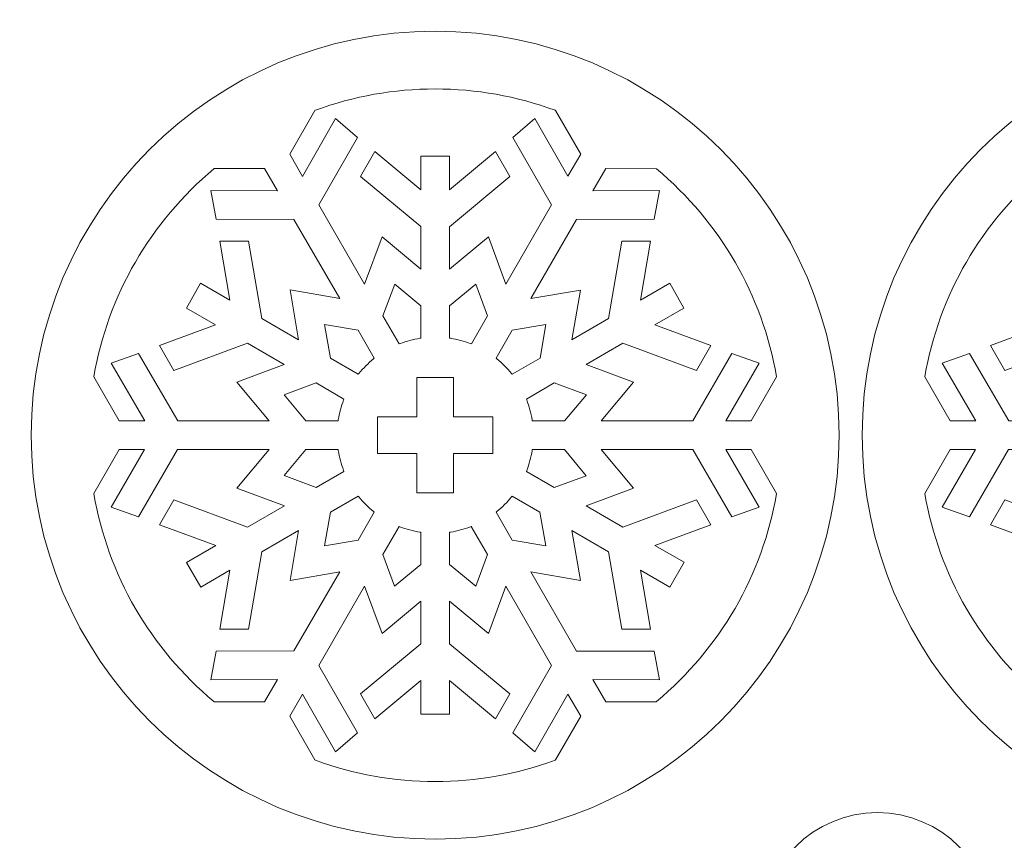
# Model space of a CAD drawing. Header units: millimetres. Extents: x -762 to 758, y -361 to 1446.
# Tile 126 of 150: x 27 to 107, y 999 to 1066. Entities that reach past the tile are written whole.
import ezdxf

# ---------------------------------------------------------------- set-up
doc = ezdxf.new("R2010")
doc.units = ezdxf.units.MM
doc.header["$MEASUREMENT"] = 0
doc.layers.add('Layer 1', color=7, linetype='Continuous')

msp = doc.modelspace()

# ---------------------------------------------------------------- linework, layer by layer
at = {"layer": 'Layer 1', "color": 250, "lineweight": 9}
for points, knots in [([(-761.5629, 1446.3852), (-761.5629, 1446.3852), (758.4371, 1446.3852), (758.4371, 1446.3852), (758.4371, 1446.3852), (758.4371, 1446.3852), (758.4371, 36.3852), (758.4371, 36.3852), (758.4371, 36.3852), (758.4371, 36.3852), (-761.5629, 36.3852), (-761.5629, 36.3852), (-761.5629, 36.3852), (-761.5629, 36.3852), (-761.5629, 1446.3852), (-761.5629, 1446.3852)], [0, 0, 0, 0, 0.2, 0.2, 0.2, 0.2, 0.4, 0.4, 0.4, 0.4, 0.6, 0.6, 0.6, 0.6, 1, 1, 1, 1]), ([(28.4372, 1032.3226), (28.4372, 1014.2038), (43.131, 999.5101), (61.2498, 999.5101), (61.2498, 999.5101), (79.3685, 999.5101), (94.0623, 1014.2038), (94.0623, 1032.3226), (94.0623, 1032.3226), (94.0623, 1050.4414), (79.3685, 1065.1352), (61.2498, 1065.1352), (61.2498, 1065.1352), (43.131, 1065.1352), (28.4372, 1050.4414), (28.4372, 1032.3226)], [0, 0, 0, 0, 0.2, 0.2, 0.2, 0.2, 0.4, 0.4, 0.4, 0.4, 0.6, 0.6, 0.6, 0.6, 1, 1, 1, 1]), ([(95.9373, 1032.3226), (95.9373, 1014.2038), (110.631, 999.5101), (128.7498, 999.5101), (128.7498, 999.5101), (146.8686, 999.5101), (161.5623, 1014.2038), (161.5623, 1032.3226), (161.5623, 1032.3226), (161.5623, 1050.4414), (146.8686, 1065.1352), (128.7498, 1065.1352), (128.7498, 1065.1352), (110.631, 1065.1352), (95.9373, 1050.4414), (95.9373, 1032.3226)], [0, 0, 0, 0, 0.2, 0.2, 0.2, 0.2, 0.4, 0.4, 0.4, 0.4, 0.6, 0.6, 0.6, 0.6, 1, 1, 1, 1]), ([(69.3439, 1058.0383), (69.3439, 1058.0383), (67.5596, 1056.5064), (67.5596, 1056.5064), (67.5596, 1056.5064), (67.5596, 1056.5064), (70.6937, 1051.024), (70.6937, 1051.024), (70.6937, 1051.024), (70.6937, 1051.024), (66.9855, 1044.5921), (66.9855, 1044.5921), (66.9855, 1044.5921), (66.9855, 1044.5921), (65.5694, 1048.4316), (65.5694, 1048.4316), (65.5694, 1048.4316), (65.5694, 1048.4316), (62.4096, 1045.8018), (62.4096, 1045.8018), (62.4096, 1045.8018), (62.4096, 1045.8018), (62.4092, 1049.2597), (62.4092, 1049.2597), (62.4092, 1049.2597), (62.4092, 1049.2597), (67.3115, 1053.3403), (67.3115, 1053.3403), (67.3115, 1053.3403), (67.3115, 1053.3403), (66.1492, 1055.3532), (66.1492, 1055.3532), (66.1492, 1055.3532), (66.1492, 1055.3532), (62.4098, 1052.2427), (62.4098, 1052.2427), (62.4098, 1052.2427), (62.4098, 1052.2427), (62.4081, 1054.9917), (62.4081, 1054.9917), (62.4081, 1054.9917), (62.4081, 1054.9917), (60.0847, 1054.9905), (60.0847, 1054.9905), (60.0847, 1054.9905), (60.0847, 1054.9905), (60.0877, 1052.2476), (60.0877, 1052.2476), (60.0877, 1052.2476), (60.0877, 1052.2476), (56.3508, 1055.3544), (56.3508, 1055.3544), (56.3508, 1055.3544), (56.3508, 1055.3544), (55.1873, 1053.3391), (55.1873, 1053.3391), (55.1873, 1053.3391), (55.1873, 1053.3391), (60.0858, 1049.2659), (60.0858, 1049.2659), (60.0858, 1049.2659), (60.0858, 1049.2659), (60.0861, 1045.8084), (60.0861, 1045.8084), (60.0861, 1045.8084), (60.0861, 1045.8084), (56.9307, 1048.4322), (56.9307, 1048.4322), (56.9307, 1048.4322), (56.9307, 1048.4322), (55.518, 1044.5908), (55.518, 1044.5908), (55.518, 1044.5908), (55.518, 1044.5908), (51.8082, 1051.0231), (51.8082, 1051.0231), (51.8082, 1051.0231), (51.8082, 1051.0231), (54.9422, 1056.5055), (54.9422, 1056.5055), (54.9422, 1056.5055), (54.9422, 1056.5055), (53.1562, 1058.0375), (53.1562, 1058.0375), (53.1562, 1058.0375), (53.1562, 1058.0375), (50.466, 1053.3479), (50.466, 1053.3479), (50.466, 1053.3479), (50.466, 1053.3479), (49.4298, 1055.1462), (49.4298, 1055.1462), (49.4298, 1055.1462), (49.4298, 1055.1462), (51.4837, 1058.7036), (51.4837, 1058.7036), (51.4837, 1058.7036), (51.4837, 1058.7036), (51.5155, 1058.7153), (51.5155, 1058.7153), (51.5155, 1058.7153), (54.6331, 1059.8659), (57.9272, 1060.4477), (61.2498, 1060.4477), (61.2498, 1060.4477), (64.5733, 1060.4477), (67.8685, 1059.8657), (70.9867, 1058.7142), (70.9867, 1058.7142), (70.9867, 1058.7142), (71.0185, 1058.7025), (71.0185, 1058.7025), (71.0185, 1058.7025), (71.0185, 1058.7025), (73.0703, 1055.1489), (73.0703, 1055.1489), (73.0703, 1055.1489), (73.0703, 1055.1489), (72.0343, 1053.3499), (72.0343, 1053.3499), (72.0343, 1053.3499), (72.0343, 1053.3499), (69.3439, 1058.0383), (69.3439, 1058.0383)], [0, 0, 0, 0, 0.03125, 0.03125, 0.03125, 0.03125, 0.0625, 0.0625, 0.0625, 0.0625, 0.09375, 0.09375, 0.09375, 0.09375, 0.125, 0.125, 0.125, 0.125, 0.15625, 0.15625, 0.15625, 0.15625, 0.1875, 0.1875, 0.1875, 0.1875, 0.21875, 0.21875, 0.21875, 0.21875, 0.25, 0.25, 0.25, 0.25, 0.28125, 0.28125, 0.28125, 0.28125, 0.3125, 0.3125, 0.3125, 0.3125, 0.34375, 0.34375, 0.34375, 0.34375, 0.375, 0.375, 0.375, 0.375, 0.40625, 0.40625, 0.40625, 0.40625, 0.4375, 0.4375, 0.4375, 0.4375, 0.46875, 0.46875, 0.46875, 0.46875, 0.5, 0.5, 0.5, 0.5, 0.53125, 0.53125, 0.53125, 0.53125, 0.5625, 0.5625, 0.5625, 0.5625, 0.59375, 0.59375, 0.59375, 0.59375, 0.625, 0.625, 0.625, 0.625, 0.65625, 0.65625, 0.65625, 0.65625, 0.6875, 0.6875, 0.6875, 0.6875, 0.71875, 0.71875, 0.71875, 0.71875, 0.75, 0.75, 0.75, 0.75, 0.78125, 0.78125, 0.78125, 0.78125, 0.8125, 0.8125, 0.8125, 0.8125, 0.84375, 0.84375, 0.84375, 0.84375, 0.875, 0.875, 0.875, 0.875, 0.90625, 0.90625, 0.90625, 0.90625, 0.9375, 0.9375, 0.9375, 0.9375, 1, 1, 1, 1]), ([(43.0286, 1052.1911), (43.0286, 1052.1911), (43.462, 1049.8799), (43.462, 1049.8799), (43.462, 1049.8799), (43.462, 1049.8799), (49.7745, 1049.8533), (49.7745, 1049.8533), (49.7745, 1049.8533), (49.7745, 1049.8533), (53.4918, 1043.4272), (53.4918, 1043.4272), (53.4918, 1043.4272), (53.4918, 1043.4272), (49.4587, 1044.1207), (49.4587, 1044.1207), (49.4587, 1044.1207), (49.4587, 1044.1207), (50.1566, 1040.0677), (50.1566, 1040.0677), (50.1566, 1040.0677), (50.1566, 1040.0677), (47.1629, 1041.7968), (47.1629, 1041.7968), (47.1629, 1041.7968), (47.1629, 1041.7968), (46.0778, 1048.0834), (46.0778, 1048.0834), (46.0778, 1048.0834), (46.0778, 1048.0834), (43.7557, 1048.0822), (43.7557, 1048.0822), (43.7557, 1048.0822), (43.7557, 1048.0822), (44.5795, 1043.2867), (44.5795, 1043.2867), (44.5795, 1043.2867), (44.5795, 1043.2867), (42.1996, 1044.6619), (42.1996, 1044.6619), (42.1996, 1044.6619), (42.1996, 1044.6619), (41.0376, 1042.6486), (41.0376, 1042.6486), (41.0376, 1042.6486), (41.0376, 1042.6486), (43.4126, 1041.2786), (43.4126, 1041.2786), (43.4126, 1041.2786), (43.4126, 1041.2786), (38.8557, 1039.5977), (38.8557, 1039.5977), (38.8557, 1039.5977), (38.8557, 1039.5977), (40.0186, 1037.5834), (40.0186, 1037.5834), (40.0186, 1037.5834), (40.0186, 1037.5834), (45.9955, 1039.7878), (45.9955, 1039.7878), (45.9955, 1039.7878), (45.9955, 1039.7878), (48.9902, 1038.0593), (48.9902, 1038.0593), (48.9902, 1038.0593), (48.9902, 1038.0593), (45.1402, 1036.6384), (45.1402, 1036.6384), (45.1402, 1036.6384), (45.1402, 1036.6384), (47.7585, 1033.4931), (47.7585, 1033.4931), (47.7585, 1033.4931), (47.7585, 1033.4931), (40.3332, 1033.4969), (40.3332, 1033.4969), (40.3332, 1033.4969), (40.3332, 1033.4969), (37.1532, 1038.9489), (37.1532, 1038.9489), (37.1532, 1038.9489), (37.1532, 1038.9489), (34.9339, 1038.173), (34.9339, 1038.173), (34.9339, 1038.173), (34.9339, 1038.173), (37.6516, 1033.4984), (37.6516, 1033.4984), (37.6516, 1033.4984), (37.6516, 1033.4984), (35.5739, 1033.4995), (35.5739, 1033.4995), (35.5739, 1033.4995), (35.5739, 1033.4995), (33.523, 1037.0512), (33.523, 1037.0512), (33.523, 1037.0512), (33.523, 1037.0512), (33.5286, 1037.0846), (33.5286, 1037.0846), (33.5286, 1037.0846), (34.6562, 1043.6915), (38.1246, 1049.6672), (43.2747, 1053.9518), (43.2747, 1053.9518), (43.2747, 1053.9518), (43.3007, 1053.9735), (43.3007, 1053.9735), (43.3007, 1053.9735), (43.3007, 1053.9735), (47.3935, 1053.9734), (47.3935, 1053.9734), (47.3935, 1053.9734), (47.3935, 1053.9734), (48.4334, 1052.1769), (48.4334, 1052.1769), (48.4334, 1052.1769), (48.4334, 1052.1769), (43.0286, 1052.1911), (43.0286, 1052.1911)], [0, 0, 0, 0, 0.0322581, 0.0322581, 0.0322581, 0.0322581, 0.0645161, 0.0645161, 0.0645161, 0.0645161, 0.0967742, 0.0967742, 0.0967742, 0.0967742, 0.1290323, 0.1290323, 0.1290323, 0.1290323, 0.1612903, 0.1612903, 0.1612903, 0.1612903, 0.1935484, 0.1935484, 0.1935484, 0.1935484, 0.2258065, 0.2258065, 0.2258065, 0.2258065, 0.2580645, 0.2580645, 0.2580645, 0.2580645, 0.2903226, 0.2903226, 0.2903226, 0.2903226, 0.3225806, 0.3225806, 0.3225806, 0.3225806, 0.3548387, 0.3548387, 0.3548387, 0.3548387, 0.3870968, 0.3870968, 0.3870968, 0.3870968, 0.4193548, 0.4193548, 0.4193548, 0.4193548, 0.4516129, 0.4516129, 0.4516129, 0.4516129, 0.483871, 0.483871, 0.483871, 0.483871, 0.516129, 0.516129, 0.516129, 0.516129, 0.5483871, 0.5483871, 0.5483871, 0.5483871, 0.5806452, 0.5806452, 0.5806452, 0.5806452, 0.6129032, 0.6129032, 0.6129032, 0.6129032, 0.6451613, 0.6451613, 0.6451613, 0.6451613, 0.6774194, 0.6774194, 0.6774194, 0.6774194, 0.7096774, 0.7096774, 0.7096774, 0.7096774, 0.7419355, 0.7419355, 0.7419355, 0.7419355, 0.7741935, 0.7741935, 0.7741935, 0.7741935, 0.8064516, 0.8064516, 0.8064516, 0.8064516, 0.8387097, 0.8387097, 0.8387097, 0.8387097, 0.8709677, 0.8709677, 0.8709677, 0.8709677, 0.9032258, 0.9032258, 0.9032258, 0.9032258, 0.9354839, 0.9354839, 0.9354839, 0.9354839, 1, 1, 1, 1]), ([(87.5657, 1038.1714), (87.5657, 1038.1714), (85.3476, 1038.9499), (85.3476, 1038.9499), (85.3476, 1038.9499), (85.3476, 1038.9499), (82.1674, 1033.4957), (82.1674, 1033.4957), (82.1674, 1033.4957), (82.1674, 1033.4957), (74.7421, 1033.4898), (74.7421, 1033.4898), (74.7421, 1033.4898), (74.7421, 1033.4898), (77.3615, 1036.6365), (77.3615, 1036.6365), (77.3615, 1036.6365), (77.3615, 1036.6365), (73.504, 1038.0585), (73.504, 1038.0585), (73.504, 1038.0585), (73.504, 1038.0585), (76.4973, 1039.7877), (76.4973, 1039.7877), (76.4973, 1039.7877), (76.4973, 1039.7877), (82.4823, 1037.5835), (82.4823, 1037.5835), (82.4823, 1037.5835), (82.4823, 1037.5835), (83.6444, 1039.5977), (83.6444, 1039.5977), (83.6444, 1039.5977), (83.6444, 1039.5977), (79.079, 1041.2781), (79.079, 1041.2781), (79.079, 1041.2781), (79.079, 1041.2781), (81.458, 1042.6535), (81.458, 1042.6535), (81.458, 1042.6535), (81.458, 1042.6535), (80.2977, 1044.6647), (80.2977, 1044.6647), (80.2977, 1044.6647), (80.2977, 1044.6647), (77.9199, 1043.2927), (77.9199, 1043.2927), (77.9199, 1043.2927), (77.9199, 1043.2927), (78.7445, 1048.0796), (78.7445, 1048.0796), (78.7445, 1048.0796), (78.7445, 1048.0796), (76.4197, 1048.0788), (76.4197, 1048.0788), (76.4197, 1048.0788), (76.4197, 1048.0788), (75.3393, 1041.8034), (75.3393, 1041.8034), (75.3393, 1041.8034), (75.3393, 1041.8034), (72.3456, 1040.073), (72.3456, 1040.073), (72.3456, 1040.073), (72.3456, 1040.073), (73.041, 1044.116), (73.041, 1044.116), (73.041, 1044.116), (73.041, 1044.116), (69.0074, 1043.4216), (69.0074, 1043.4216), (69.0074, 1043.4216), (69.0074, 1043.4216), (72.7242, 1049.8506), (72.7242, 1049.8506), (72.7242, 1049.8506), (72.7242, 1049.8506), (79.0365, 1049.8775), (79.0365, 1049.8775), (79.0365, 1049.8775), (79.0365, 1049.8775), (79.4698, 1052.1893), (79.4698, 1052.1893), (79.4698, 1052.1893), (79.4698, 1052.1893), (74.0664, 1052.1734), (74.0664, 1052.1734), (74.0664, 1052.1734), (74.0664, 1052.1734), (75.1037, 1053.972), (75.1037, 1053.972), (75.1037, 1053.972), (75.1037, 1053.972), (79.2006, 1053.9719), (79.2006, 1053.9719), (79.2006, 1053.9719), (79.2006, 1053.9719), (79.2267, 1053.9502), (79.2267, 1053.9502), (79.2267, 1053.9502), (84.3755, 1049.6649), (87.8439, 1043.6901), (88.9711, 1037.0834), (88.9711, 1037.0834), (88.9711, 1037.0834), (88.9767, 1037.0501), (88.9767, 1037.0501), (88.9767, 1037.0501), (88.9767, 1037.0501), (86.9271, 1033.4978), (86.9271, 1033.4978), (86.9271, 1033.4978), (86.9271, 1033.4978), (84.8501, 1033.4969), (84.8501, 1033.4969), (84.8501, 1033.4969), (84.8501, 1033.4969), (87.5657, 1038.1714), (87.5657, 1038.1714)], [0, 0, 0, 0, 0.0322581, 0.0322581, 0.0322581, 0.0322581, 0.0645161, 0.0645161, 0.0645161, 0.0645161, 0.0967742, 0.0967742, 0.0967742, 0.0967742, 0.1290323, 0.1290323, 0.1290323, 0.1290323, 0.1612903, 0.1612903, 0.1612903, 0.1612903, 0.1935484, 0.1935484, 0.1935484, 0.1935484, 0.2258065, 0.2258065, 0.2258065, 0.2258065, 0.2580645, 0.2580645, 0.2580645, 0.2580645, 0.2903226, 0.2903226, 0.2903226, 0.2903226, 0.3225806, 0.3225806, 0.3225806, 0.3225806, 0.3548387, 0.3548387, 0.3548387, 0.3548387, 0.3870968, 0.3870968, 0.3870968, 0.3870968, 0.4193548, 0.4193548, 0.4193548, 0.4193548, 0.4516129, 0.4516129, 0.4516129, 0.4516129, 0.483871, 0.483871, 0.483871, 0.483871, 0.516129, 0.516129, 0.516129, 0.516129, 0.5483871, 0.5483871, 0.5483871, 0.5483871, 0.5806452, 0.5806452, 0.5806452, 0.5806452, 0.6129032, 0.6129032, 0.6129032, 0.6129032, 0.6451613, 0.6451613, 0.6451613, 0.6451613, 0.6774194, 0.6774194, 0.6774194, 0.6774194, 0.7096774, 0.7096774, 0.7096774, 0.7096774, 0.7419355, 0.7419355, 0.7419355, 0.7419355, 0.7741935, 0.7741935, 0.7741935, 0.7741935, 0.8064516, 0.8064516, 0.8064516, 0.8064516, 0.8387097, 0.8387097, 0.8387097, 0.8387097, 0.8709677, 0.8709677, 0.8709677, 0.8709677, 0.9032258, 0.9032258, 0.9032258, 0.9032258, 0.9354839, 0.9354839, 0.9354839, 0.9354839, 1, 1, 1, 1]), ([(110.5286, 1052.1911), (110.5286, 1052.1911), (110.962, 1049.8799), (110.962, 1049.8799), (110.962, 1049.8799), (110.962, 1049.8799), (117.2745, 1049.8533), (117.2745, 1049.8533), (117.2745, 1049.8533), (117.2745, 1049.8533), (120.9918, 1043.4272), (120.9918, 1043.4272), (120.9918, 1043.4272), (120.9918, 1043.4272), (116.9588, 1044.1207), (116.9588, 1044.1207), (116.9588, 1044.1207), (116.9588, 1044.1207), (117.6566, 1040.0677), (117.6566, 1040.0677), (117.6566, 1040.0677), (117.6566, 1040.0677), (114.6629, 1041.7968), (114.6629, 1041.7968), (114.6629, 1041.7968), (114.6629, 1041.7968), (113.5779, 1048.0834), (113.5779, 1048.0834), (113.5779, 1048.0834), (113.5779, 1048.0834), (111.2558, 1048.0822), (111.2558, 1048.0822), (111.2558, 1048.0822), (111.2558, 1048.0822), (112.0795, 1043.2867), (112.0795, 1043.2867), (112.0795, 1043.2867), (112.0795, 1043.2867), (109.6996, 1044.6619), (109.6996, 1044.6619), (109.6996, 1044.6619), (109.6996, 1044.6619), (108.5377, 1042.6486), (108.5377, 1042.6486), (108.5377, 1042.6486), (108.5377, 1042.6486), (110.9126, 1041.2786), (110.9126, 1041.2786), (110.9126, 1041.2786), (110.9126, 1041.2786), (106.3557, 1039.5977), (106.3557, 1039.5977), (106.3557, 1039.5977), (106.3557, 1039.5977), (107.5187, 1037.5834), (107.5187, 1037.5834), (107.5187, 1037.5834), (107.5187, 1037.5834), (113.4955, 1039.7878), (113.4955, 1039.7878), (113.4955, 1039.7878), (113.4955, 1039.7878), (116.4902, 1038.0593), (116.4902, 1038.0593), (116.4902, 1038.0593), (116.4902, 1038.0593), (112.6403, 1036.6384), (112.6403, 1036.6384), (112.6403, 1036.6384), (112.6403, 1036.6384), (115.2585, 1033.4931), (115.2585, 1033.4931), (115.2585, 1033.4931), (115.2585, 1033.4931), (107.8332, 1033.4969), (107.8332, 1033.4969), (107.8332, 1033.4969), (107.8332, 1033.4969), (104.6532, 1038.9489), (104.6532, 1038.9489), (104.6532, 1038.9489), (104.6532, 1038.9489), (102.434, 1038.173), (102.434, 1038.173), (102.434, 1038.173), (102.434, 1038.173), (105.1517, 1033.4984), (105.1517, 1033.4984), (105.1517, 1033.4984), (105.1517, 1033.4984), (103.0739, 1033.4995), (103.0739, 1033.4995), (103.0739, 1033.4995), (103.0739, 1033.4995), (101.023, 1037.0512), (101.023, 1037.0512), (101.023, 1037.0512), (101.023, 1037.0512), (101.0287, 1037.0846), (101.0287, 1037.0846), (101.0287, 1037.0846), (102.1563, 1043.6915), (105.6247, 1049.6672), (110.7747, 1053.9518), (110.7747, 1053.9518), (110.7747, 1053.9518), (110.8008, 1053.9735), (110.8008, 1053.9735), (110.8008, 1053.9735), (110.8008, 1053.9735), (114.8935, 1053.9734), (114.8935, 1053.9734), (114.8935, 1053.9734), (114.8935, 1053.9734), (115.9334, 1052.1769), (115.9334, 1052.1769), (115.9334, 1052.1769), (115.9334, 1052.1769), (110.5286, 1052.1911), (110.5286, 1052.1911)], [0, 0, 0, 0, 0.0322581, 0.0322581, 0.0322581, 0.0322581, 0.0645161, 0.0645161, 0.0645161, 0.0645161, 0.0967742, 0.0967742, 0.0967742, 0.0967742, 0.1290323, 0.1290323, 0.1290323, 0.1290323, 0.1612903, 0.1612903, 0.1612903, 0.1612903, 0.1935484, 0.1935484, 0.1935484, 0.1935484, 0.2258065, 0.2258065, 0.2258065, 0.2258065, 0.2580645, 0.2580645, 0.2580645, 0.2580645, 0.2903226, 0.2903226, 0.2903226, 0.2903226, 0.3225806, 0.3225806, 0.3225806, 0.3225806, 0.3548387, 0.3548387, 0.3548387, 0.3548387, 0.3870968, 0.3870968, 0.3870968, 0.3870968, 0.4193548, 0.4193548, 0.4193548, 0.4193548, 0.4516129, 0.4516129, 0.4516129, 0.4516129, 0.483871, 0.483871, 0.483871, 0.483871, 0.516129, 0.516129, 0.516129, 0.516129, 0.5483871, 0.5483871, 0.5483871, 0.5483871, 0.5806452, 0.5806452, 0.5806452, 0.5806452, 0.6129032, 0.6129032, 0.6129032, 0.6129032, 0.6451613, 0.6451613, 0.6451613, 0.6451613, 0.6774194, 0.6774194, 0.6774194, 0.6774194, 0.7096774, 0.7096774, 0.7096774, 0.7096774, 0.7419355, 0.7419355, 0.7419355, 0.7419355, 0.7741935, 0.7741935, 0.7741935, 0.7741935, 0.8064516, 0.8064516, 0.8064516, 0.8064516, 0.8387097, 0.8387097, 0.8387097, 0.8387097, 0.8709677, 0.8709677, 0.8709677, 0.8709677, 0.9032258, 0.9032258, 0.9032258, 0.9032258, 0.9354839, 0.9354839, 0.9354839, 0.9354839, 1, 1, 1, 1]), ([(58.3169, 1039.7343), (58.3169, 1039.7343), (57.006, 1042.0065), (57.006, 1042.0065), (57.006, 1042.0065), (57.006, 1042.0065), (57.9609, 1044.5975), (57.9609, 1044.5975), (57.9609, 1044.5975), (57.9609, 1044.5975), (60.0867, 1042.8271), (60.0867, 1042.8271), (60.0867, 1042.8271), (60.0867, 1042.8271), (60.0871, 1040.2069), (60.0871, 1040.2069), (60.0871, 1040.2069), (60.0871, 1040.2069), (60.0078, 1040.1945), (60.0078, 1040.1945), (60.0078, 1040.1945), (59.4558, 1040.1081), (58.9133, 1039.9635), (58.3917, 1039.7631), (58.3917, 1039.7631), (58.3917, 1039.7631), (58.3169, 1039.7343), (58.3169, 1039.7343)], [0, 0, 0, 0, 0.125, 0.125, 0.125, 0.125, 0.25, 0.25, 0.25, 0.25, 0.375, 0.375, 0.375, 0.375, 0.5, 0.5, 0.5, 0.5, 0.625, 0.625, 0.625, 0.625, 0.75, 0.75, 0.75, 0.75, 1, 1, 1, 1]), ([(62.4106, 1040.2071), (62.4106, 1040.2071), (62.4099, 1042.8202), (62.4099, 1042.8202), (62.4099, 1042.8202), (62.4099, 1042.8202), (64.5427, 1044.5979), (64.5427, 1044.5979), (64.5427, 1044.5979), (64.5427, 1044.5979), (65.4981, 1042.0073), (65.4981, 1042.0073), (65.4981, 1042.0073), (65.4981, 1042.0073), (64.1865, 1039.7325), (64.1865, 1039.7325), (64.1865, 1039.7325), (64.1865, 1039.7325), (64.1117, 1039.7614), (64.1117, 1039.7614), (64.1117, 1039.7614), (63.5883, 1039.963), (63.0439, 1040.108), (62.4898, 1040.1947), (62.4898, 1040.1947), (62.4898, 1040.1947), (62.4106, 1040.2071), (62.4106, 1040.2071)], [0, 0, 0, 0, 0.125, 0.125, 0.125, 0.125, 0.25, 0.25, 0.25, 0.25, 0.375, 0.375, 0.375, 0.375, 0.5, 0.5, 0.5, 0.5, 0.625, 0.625, 0.625, 0.625, 0.75, 0.75, 0.75, 0.75, 1, 1, 1, 1]), ([(55.004, 1037.2709), (55.004, 1037.2709), (52.7385, 1038.5782), (52.7385, 1038.5782), (52.7385, 1038.5782), (52.7385, 1038.5782), (52.2673, 1041.312), (52.2673, 1041.312), (52.2673, 1041.312), (52.2673, 1041.312), (54.986, 1040.8441), (54.986, 1040.8441), (54.986, 1040.8441), (54.986, 1040.8441), (56.302, 1038.5688), (56.302, 1038.5688), (56.302, 1038.5688), (56.302, 1038.5688), (56.2397, 1038.5184), (56.2397, 1038.5184), (56.2397, 1038.5184), (55.8046, 1038.1661), (55.4067, 1037.7682), (55.0544, 1037.3331), (55.0544, 1037.3331), (55.0544, 1037.3331), (55.004, 1037.2709), (55.004, 1037.2709)], [0, 0, 0, 0, 0.125, 0.125, 0.125, 0.125, 0.25, 0.25, 0.25, 0.25, 0.375, 0.375, 0.375, 0.375, 0.5, 0.5, 0.5, 0.5, 0.625, 0.625, 0.625, 0.625, 0.75, 0.75, 0.75, 0.75, 1, 1, 1, 1]), ([(66.1997, 1038.567), (66.1997, 1038.567), (67.514, 1040.8403), (67.514, 1040.8403), (67.514, 1040.8403), (67.514, 1040.8403), (70.2341, 1041.3071), (70.2341, 1041.3071), (70.2341, 1041.3071), (70.2341, 1041.3071), (69.7648, 1038.5823), (69.7648, 1038.5823), (69.7648, 1038.5823), (69.7648, 1038.5823), (67.4945, 1037.272), (67.4945, 1037.272), (67.4945, 1037.272), (67.4945, 1037.272), (67.4442, 1037.3342), (67.4442, 1037.3342), (67.4442, 1037.3342), (67.0926, 1037.7682), (66.6958, 1038.165), (66.2618, 1038.5166), (66.2618, 1038.5166), (66.2618, 1038.5166), (66.1997, 1038.567), (66.1997, 1038.567)], [0, 0, 0, 0, 0.125, 0.125, 0.125, 0.125, 0.25, 0.25, 0.25, 0.25, 0.375, 0.375, 0.375, 0.375, 0.5, 0.5, 0.5, 0.5, 0.625, 0.625, 0.625, 0.625, 0.75, 0.75, 0.75, 0.75, 1, 1, 1, 1]), ([(53.3661, 1033.4895), (53.3661, 1033.4895), (50.7429, 1033.4904), (50.7429, 1033.4904), (50.7429, 1033.4904), (50.7429, 1033.4904), (48.9748, 1035.6116), (48.9748, 1035.6116), (48.9748, 1035.6116), (48.9748, 1035.6116), (51.5731, 1036.5688), (51.5731, 1036.5688), (51.5731, 1036.5688), (51.5731, 1036.5688), (53.8398, 1035.2594), (53.8398, 1035.2594), (53.8398, 1035.2594), (53.8398, 1035.2594), (53.8111, 1035.1847), (53.8111, 1035.1847), (53.8111, 1035.1847), (53.6103, 1034.6632), (53.4653, 1034.1209), (53.3786, 1033.5688), (53.3786, 1033.5688), (53.3786, 1033.5688), (53.3661, 1033.4895), (53.3661, 1033.4895)], [0, 0, 0, 0, 0.125, 0.125, 0.125, 0.125, 0.25, 0.25, 0.25, 0.25, 0.375, 0.375, 0.375, 0.375, 0.5, 0.5, 0.5, 0.5, 0.625, 0.625, 0.625, 0.625, 0.75, 0.75, 0.75, 0.75, 1, 1, 1, 1]), ([(59.7498, 1033.8227), (59.7498, 1033.8227), (59.7498, 1037.0102), (59.7498, 1037.0102), (59.7498, 1037.0102), (59.7498, 1037.0102), (62.7498, 1037.0102), (62.7498, 1037.0102), (62.7498, 1037.0102), (62.7498, 1037.0102), (62.7498, 1033.8227), (62.7498, 1033.8227), (62.7498, 1033.8227), (62.7498, 1033.8227), (65.9373, 1033.8227), (65.9373, 1033.8227), (65.9373, 1033.8227), (65.9373, 1033.8227), (65.9373, 1030.8227), (65.9373, 1030.8227), (65.9373, 1030.8227), (65.9373, 1030.8227), (62.7498, 1030.8227), (62.7498, 1030.8227), (62.7498, 1030.8227), (62.7498, 1030.8227), (62.7498, 1027.6352), (62.7498, 1027.6352), (62.7498, 1027.6352), (62.7498, 1027.6352), (59.7498, 1027.6352), (59.7498, 1027.6352), (59.7498, 1027.6352), (59.7498, 1027.6352), (59.7498, 1030.8227), (59.7498, 1030.8227), (59.7498, 1030.8227), (59.7498, 1030.8227), (56.5623, 1030.8227), (56.5623, 1030.8227), (56.5623, 1030.8227), (56.5623, 1030.8227), (56.5623, 1033.8227), (56.5623, 1033.8227), (56.5623, 1033.8227), (56.5623, 1033.8227), (59.7498, 1033.8227), (59.7498, 1033.8227)], [0, 0, 0, 0, 0.0769231, 0.0769231, 0.0769231, 0.0769231, 0.1538462, 0.1538462, 0.1538462, 0.1538462, 0.2307692, 0.2307692, 0.2307692, 0.2307692, 0.3076923, 0.3076923, 0.3076923, 0.3076923, 0.3846154, 0.3846154, 0.3846154, 0.3846154, 0.4615385, 0.4615385, 0.4615385, 0.4615385, 0.5384615, 0.5384615, 0.5384615, 0.5384615, 0.6153846, 0.6153846, 0.6153846, 0.6153846, 0.6923077, 0.6923077, 0.6923077, 0.6923077, 0.7692308, 0.7692308, 0.7692308, 0.7692308, 0.8461538, 0.8461538, 0.8461538, 0.8461538, 1, 1, 1, 1]), ([(68.6585, 1035.2619), (68.6585, 1035.2619), (70.9223, 1036.569), (70.9223, 1036.569), (70.9223, 1036.569), (70.9223, 1036.569), (73.5266, 1035.6077), (73.5266, 1035.6077), (73.5266, 1035.6077), (73.5266, 1035.6077), (71.7621, 1033.4871), (71.7621, 1033.4871), (71.7621, 1033.4871), (71.7621, 1033.4871), (69.1339, 1033.4861), (69.1339, 1033.4861), (69.1339, 1033.4861), (69.1339, 1033.4861), (69.1215, 1033.5653), (69.1215, 1033.5653), (69.1215, 1033.5653), (69.0346, 1034.1194), (68.8892, 1034.6638), (68.6874, 1035.1871), (68.6874, 1035.1871), (68.6874, 1035.1871), (68.6585, 1035.2619), (68.6585, 1035.2619)], [0, 0, 0, 0, 0.125, 0.125, 0.125, 0.125, 0.25, 0.25, 0.25, 0.25, 0.375, 0.375, 0.375, 0.375, 0.5, 0.5, 0.5, 0.5, 0.625, 0.625, 0.625, 0.625, 0.75, 0.75, 0.75, 0.75, 1, 1, 1, 1]), ([(34.9323, 1026.4773), (34.9323, 1026.4773), (37.1509, 1025.6973), (37.1509, 1025.6973), (37.1509, 1025.6973), (37.1509, 1025.6973), (40.3304, 1031.1526), (40.3304, 1031.1526), (40.3304, 1031.1526), (40.3304, 1031.1526), (47.7573, 1031.1589), (47.7573, 1031.1589), (47.7573, 1031.1589), (47.7573, 1031.1589), (45.1377, 1028.0126), (45.1377, 1028.0126), (45.1377, 1028.0126), (45.1377, 1028.0126), (48.9971, 1026.5887), (48.9971, 1026.5887), (48.9971, 1026.5887), (48.9971, 1026.5887), (46.0019, 1024.8592), (46.0019, 1024.8592), (46.0019, 1024.8592), (46.0019, 1024.8592), (40.0162, 1027.0656), (40.0162, 1027.0656), (40.0162, 1027.0656), (40.0162, 1027.0656), (38.8549, 1025.0507), (38.8549, 1025.0507), (38.8549, 1025.0507), (38.8549, 1025.0507), (43.4191, 1023.3695), (43.4191, 1023.3695), (43.4191, 1023.3695), (43.4191, 1023.3695), (41.0395, 1021.9941), (41.0395, 1021.9941), (41.0395, 1021.9941), (41.0395, 1021.9941), (42.2011, 1019.9819), (42.2011, 1019.9819), (42.2011, 1019.9819), (42.2011, 1019.9819), (44.5788, 1021.3541), (44.5788, 1021.3541), (44.5788, 1021.3541), (44.5788, 1021.3541), (43.7539, 1016.5675), (43.7539, 1016.5675), (43.7539, 1016.5675), (43.7539, 1016.5675), (46.0794, 1016.567), (46.0794, 1016.567), (46.0794, 1016.567), (46.0794, 1016.567), (47.1581, 1022.8454), (47.1581, 1022.8454), (47.1581, 1022.8454), (47.1581, 1022.8454), (50.153, 1024.5733), (50.153, 1024.5733), (50.153, 1024.5733), (50.153, 1024.5733), (49.459, 1020.5315), (49.459, 1020.5315), (49.459, 1020.5315), (49.459, 1020.5315), (53.4908, 1021.2261), (53.4908, 1021.2261), (53.4908, 1021.2261), (53.4908, 1021.2261), (49.7765, 1014.7964), (49.7765, 1014.7964), (49.7765, 1014.7964), (49.7765, 1014.7964), (43.4624, 1014.769), (43.4624, 1014.769), (43.4624, 1014.769), (43.4624, 1014.769), (43.0267, 1012.4589), (43.0267, 1012.4589), (43.0267, 1012.4589), (43.0267, 1012.4589), (48.4327, 1012.4745), (48.4327, 1012.4745), (48.4327, 1012.4745), (48.4327, 1012.4745), (47.3921, 1010.6768), (47.3921, 1010.6768), (47.3921, 1010.6768), (47.3921, 1010.6768), (43.2949, 1010.6768), (43.2949, 1010.6768), (43.2949, 1010.6768), (43.2949, 1010.6768), (43.2689, 1010.6984), (43.2689, 1010.6984), (43.2689, 1010.6984), (38.1211, 1014.984), (34.654, 1020.9593), (33.5278, 1027.5655), (33.5278, 1027.5655), (33.5278, 1027.5655), (33.5221, 1027.5989), (33.5221, 1027.5989), (33.5221, 1027.5989), (33.5221, 1027.5989), (35.5715, 1031.1478), (35.5715, 1031.1478), (35.5715, 1031.1478), (35.5715, 1031.1478), (37.6485, 1031.1509), (37.6485, 1031.1509), (37.6485, 1031.1509), (37.6485, 1031.1509), (34.9323, 1026.4773), (34.9323, 1026.4773)], [0, 0, 0, 0, 0.0322581, 0.0322581, 0.0322581, 0.0322581, 0.0645161, 0.0645161, 0.0645161, 0.0645161, 0.0967742, 0.0967742, 0.0967742, 0.0967742, 0.1290323, 0.1290323, 0.1290323, 0.1290323, 0.1612903, 0.1612903, 0.1612903, 0.1612903, 0.1935484, 0.1935484, 0.1935484, 0.1935484, 0.2258065, 0.2258065, 0.2258065, 0.2258065, 0.2580645, 0.2580645, 0.2580645, 0.2580645, 0.2903226, 0.2903226, 0.2903226, 0.2903226, 0.3225806, 0.3225806, 0.3225806, 0.3225806, 0.3548387, 0.3548387, 0.3548387, 0.3548387, 0.3870968, 0.3870968, 0.3870968, 0.3870968, 0.4193548, 0.4193548, 0.4193548, 0.4193548, 0.4516129, 0.4516129, 0.4516129, 0.4516129, 0.483871, 0.483871, 0.483871, 0.483871, 0.516129, 0.516129, 0.516129, 0.516129, 0.5483871, 0.5483871, 0.5483871, 0.5483871, 0.5806452, 0.5806452, 0.5806452, 0.5806452, 0.6129032, 0.6129032, 0.6129032, 0.6129032, 0.6451613, 0.6451613, 0.6451613, 0.6451613, 0.6774194, 0.6774194, 0.6774194, 0.6774194, 0.7096774, 0.7096774, 0.7096774, 0.7096774, 0.7419355, 0.7419355, 0.7419355, 0.7419355, 0.7741935, 0.7741935, 0.7741935, 0.7741935, 0.8064516, 0.8064516, 0.8064516, 0.8064516, 0.8387097, 0.8387097, 0.8387097, 0.8387097, 0.8709677, 0.8709677, 0.8709677, 0.8709677, 0.9032258, 0.9032258, 0.9032258, 0.9032258, 0.9354839, 0.9354839, 0.9354839, 0.9354839, 1, 1, 1, 1]), ([(53.8393, 1029.3869), (53.8393, 1029.3869), (51.578, 1028.0796), (51.578, 1028.0796), (51.578, 1028.0796), (51.578, 1028.0796), (48.9722, 1029.0388), (48.9722, 1029.0388), (48.9722, 1029.0388), (48.9722, 1029.0388), (50.7381, 1031.159), (50.7381, 1031.159), (50.7381, 1031.159), (50.7381, 1031.159), (53.3651, 1031.1617), (53.3651, 1031.1617), (53.3651, 1031.1617), (53.3651, 1031.1617), (53.3776, 1031.0824), (53.3776, 1031.0824), (53.3776, 1031.0824), (53.4643, 1030.5287), (53.6092, 1029.9847), (53.8105, 1029.4616), (53.8105, 1029.4616), (53.8105, 1029.4616), (53.8393, 1029.3869), (53.8393, 1029.3869)], [0, 0, 0, 0, 0.125, 0.125, 0.125, 0.125, 0.25, 0.25, 0.25, 0.25, 0.375, 0.375, 0.375, 0.375, 0.5, 0.5, 0.5, 0.5, 0.625, 0.625, 0.625, 0.625, 0.75, 0.75, 0.75, 0.75, 1, 1, 1, 1]), ([(69.1336, 1031.157), (69.1336, 1031.157), (71.7559, 1031.1554), (71.7559, 1031.1554), (71.7559, 1031.1554), (71.7559, 1031.1554), (73.5219, 1029.0349), (73.5219, 1029.0349), (73.5219, 1029.0349), (73.5219, 1029.0349), (70.9268, 1028.0775), (70.9268, 1028.0775), (70.9268, 1028.0775), (70.9268, 1028.0775), (68.6601, 1029.3867), (68.6601, 1029.3867), (68.6601, 1029.3867), (68.6601, 1029.3867), (68.6889, 1029.4614), (68.6889, 1029.4614), (68.6889, 1029.4614), (68.8898, 1029.983), (69.0344, 1030.5255), (69.1211, 1031.0777), (69.1211, 1031.0777), (69.1211, 1031.0777), (69.1336, 1031.157), (69.1336, 1031.157)], [0, 0, 0, 0, 0.125, 0.125, 0.125, 0.125, 0.25, 0.25, 0.25, 0.25, 0.375, 0.375, 0.375, 0.375, 0.5, 0.5, 0.5, 0.5, 0.625, 0.625, 0.625, 0.625, 0.75, 0.75, 0.75, 0.75, 1, 1, 1, 1]), ([(79.4714, 1012.4578), (79.4714, 1012.4578), (79.0369, 1014.7665), (79.0369, 1014.7665), (79.0369, 1014.7665), (79.0369, 1014.7665), (72.723, 1014.7933), (72.723, 1014.7933), (72.723, 1014.7933), (72.723, 1014.7933), (69.0066, 1021.2219), (69.0066, 1021.2219), (69.0066, 1021.2219), (69.0066, 1021.2219), (73.0417, 1020.5281), (73.0417, 1020.5281), (73.0417, 1020.5281), (73.0417, 1020.5281), (72.3438, 1024.5792), (72.3438, 1024.5792), (72.3438, 1024.5792), (72.3438, 1024.5792), (75.3377, 1022.851), (75.3377, 1022.851), (75.3377, 1022.851), (75.3377, 1022.851), (76.4213, 1016.5651), (76.4213, 1016.5651), (76.4213, 1016.5651), (76.4213, 1016.5651), (78.7451, 1016.563), (78.7451, 1016.563), (78.7451, 1016.563), (78.7451, 1016.563), (77.9193, 1021.3588), (77.9193, 1021.3588), (77.9193, 1021.3588), (77.9193, 1021.3588), (80.3008, 1019.9868), (80.3008, 1019.9868), (80.3008, 1019.9868), (80.3008, 1019.9868), (81.4612, 1021.9988), (81.4612, 1021.9988), (81.4612, 1021.9988), (81.4612, 1021.9988), (79.0856, 1023.3683), (79.0856, 1023.3683), (79.0856, 1023.3683), (79.0856, 1023.3683), (83.6423, 1025.0519), (83.6423, 1025.0519), (83.6423, 1025.0519), (83.6423, 1025.0519), (82.4808, 1027.0642), (82.4808, 1027.0642), (82.4808, 1027.0642), (82.4808, 1027.0642), (76.5044, 1024.8591), (76.5044, 1024.8591), (76.5044, 1024.8591), (76.5044, 1024.8591), (73.5064, 1026.5882), (73.5064, 1026.5882), (73.5064, 1026.5882), (73.5064, 1026.5882), (77.3579, 1028.0082), (77.3579, 1028.0082), (77.3579, 1028.0082), (77.3579, 1028.0082), (74.7399, 1031.1541), (74.7399, 1031.1541), (74.7399, 1031.1541), (74.7399, 1031.1541), (82.1649, 1031.1502), (82.1649, 1031.1502), (82.1649, 1031.1502), (82.1649, 1031.1502), (85.3457, 1025.6963), (85.3457, 1025.6963), (85.3457, 1025.6963), (85.3457, 1025.6963), (87.5631, 1026.4754), (87.5631, 1026.4754), (87.5631, 1026.4754), (87.5631, 1026.4754), (84.8482, 1031.1489), (84.8482, 1031.1489), (84.8482, 1031.1489), (84.8482, 1031.1489), (86.925, 1031.1478), (86.925, 1031.1478), (86.925, 1031.1478), (86.925, 1031.1478), (88.9768, 1027.5955), (88.9768, 1027.5955), (88.9768, 1027.5955), (88.9768, 1027.5955), (88.9712, 1027.5621), (88.9712, 1027.5621), (88.9712, 1027.5621), (87.8441, 1020.9561), (84.3771, 1014.9816), (79.2287, 1010.6967), (79.2287, 1010.6967), (79.2287, 1010.6967), (79.2026, 1010.6751), (79.2026, 1010.6751), (79.2026, 1010.6751), (79.2026, 1010.6751), (75.1062, 1010.6742), (75.1062, 1010.6742), (75.1062, 1010.6742), (75.1062, 1010.6742), (74.0675, 1012.4703), (74.0675, 1012.4703), (74.0675, 1012.4703), (74.0675, 1012.4703), (79.4714, 1012.4578), (79.4714, 1012.4578)], [0, 0, 0, 0, 0.0322581, 0.0322581, 0.0322581, 0.0322581, 0.0645161, 0.0645161, 0.0645161, 0.0645161, 0.0967742, 0.0967742, 0.0967742, 0.0967742, 0.1290323, 0.1290323, 0.1290323, 0.1290323, 0.1612903, 0.1612903, 0.1612903, 0.1612903, 0.1935484, 0.1935484, 0.1935484, 0.1935484, 0.2258065, 0.2258065, 0.2258065, 0.2258065, 0.2580645, 0.2580645, 0.2580645, 0.2580645, 0.2903226, 0.2903226, 0.2903226, 0.2903226, 0.3225806, 0.3225806, 0.3225806, 0.3225806, 0.3548387, 0.3548387, 0.3548387, 0.3548387, 0.3870968, 0.3870968, 0.3870968, 0.3870968, 0.4193548, 0.4193548, 0.4193548, 0.4193548, 0.4516129, 0.4516129, 0.4516129, 0.4516129, 0.483871, 0.483871, 0.483871, 0.483871, 0.516129, 0.516129, 0.516129, 0.516129, 0.5483871, 0.5483871, 0.5483871, 0.5483871, 0.5806452, 0.5806452, 0.5806452, 0.5806452, 0.6129032, 0.6129032, 0.6129032, 0.6129032, 0.6451613, 0.6451613, 0.6451613, 0.6451613, 0.6774194, 0.6774194, 0.6774194, 0.6774194, 0.7096774, 0.7096774, 0.7096774, 0.7096774, 0.7419355, 0.7419355, 0.7419355, 0.7419355, 0.7741935, 0.7741935, 0.7741935, 0.7741935, 0.8064516, 0.8064516, 0.8064516, 0.8064516, 0.8387097, 0.8387097, 0.8387097, 0.8387097, 0.8709677, 0.8709677, 0.8709677, 0.8709677, 0.9032258, 0.9032258, 0.9032258, 0.9032258, 0.9354839, 0.9354839, 0.9354839, 0.9354839, 1, 1, 1, 1]), ([(102.4324, 1026.4773), (102.4324, 1026.4773), (104.651, 1025.6973), (104.651, 1025.6973), (104.651, 1025.6973), (104.651, 1025.6973), (107.8304, 1031.1526), (107.8304, 1031.1526), (107.8304, 1031.1526), (107.8304, 1031.1526), (115.2574, 1031.1589), (115.2574, 1031.1589), (115.2574, 1031.1589), (115.2574, 1031.1589), (112.6377, 1028.0126), (112.6377, 1028.0126), (112.6377, 1028.0126), (112.6377, 1028.0126), (116.4971, 1026.5887), (116.4971, 1026.5887), (116.4971, 1026.5887), (116.4971, 1026.5887), (113.5019, 1024.8592), (113.5019, 1024.8592), (113.5019, 1024.8592), (113.5019, 1024.8592), (107.5163, 1027.0656), (107.5163, 1027.0656), (107.5163, 1027.0656), (107.5163, 1027.0656), (106.355, 1025.0507), (106.355, 1025.0507), (106.355, 1025.0507), (106.355, 1025.0507), (110.9191, 1023.3695), (110.9191, 1023.3695), (110.9191, 1023.3695), (110.9191, 1023.3695), (108.5395, 1021.9941), (108.5395, 1021.9941), (108.5395, 1021.9941), (108.5395, 1021.9941), (109.7011, 1019.9819), (109.7011, 1019.9819), (109.7011, 1019.9819), (109.7011, 1019.9819), (112.0789, 1021.3541), (112.0789, 1021.3541), (112.0789, 1021.3541), (112.0789, 1021.3541), (111.254, 1016.5675), (111.254, 1016.5675), (111.254, 1016.5675), (111.254, 1016.5675), (113.5794, 1016.567), (113.5794, 1016.567), (113.5794, 1016.567), (113.5794, 1016.567), (114.6581, 1022.8454), (114.6581, 1022.8454), (114.6581, 1022.8454), (114.6581, 1022.8454), (117.6531, 1024.5733), (117.6531, 1024.5733), (117.6531, 1024.5733), (117.6531, 1024.5733), (116.959, 1020.5315), (116.959, 1020.5315), (116.959, 1020.5315), (116.959, 1020.5315), (120.9909, 1021.2261), (120.9909, 1021.2261), (120.9909, 1021.2261), (120.9909, 1021.2261), (117.2766, 1014.7964), (117.2766, 1014.7964), (117.2766, 1014.7964), (117.2766, 1014.7964), (110.9624, 1014.769), (110.9624, 1014.769), (110.9624, 1014.769), (110.9624, 1014.769), (110.5268, 1012.4589), (110.5268, 1012.4589), (110.5268, 1012.4589), (110.5268, 1012.4589), (115.9328, 1012.4745), (115.9328, 1012.4745), (115.9328, 1012.4745), (115.9328, 1012.4745), (114.8921, 1010.6768), (114.8921, 1010.6768), (114.8921, 1010.6768), (114.8921, 1010.6768), (110.795, 1010.6768), (110.795, 1010.6768), (110.795, 1010.6768), (110.795, 1010.6768), (110.7689, 1010.6984), (110.7689, 1010.6984), (110.7689, 1010.6984), (105.6212, 1014.984), (102.154, 1020.9593), (101.0278, 1027.5655), (101.0278, 1027.5655), (101.0278, 1027.5655), (101.0222, 1027.5989), (101.0222, 1027.5989), (101.0222, 1027.5989), (101.0222, 1027.5989), (103.0716, 1031.1478), (103.0716, 1031.1478), (103.0716, 1031.1478), (103.0716, 1031.1478), (105.1485, 1031.1509), (105.1485, 1031.1509), (105.1485, 1031.1509), (105.1485, 1031.1509), (102.4324, 1026.4773), (102.4324, 1026.4773)], [0, 0, 0, 0, 0.0322581, 0.0322581, 0.0322581, 0.0322581, 0.0645161, 0.0645161, 0.0645161, 0.0645161, 0.0967742, 0.0967742, 0.0967742, 0.0967742, 0.1290323, 0.1290323, 0.1290323, 0.1290323, 0.1612903, 0.1612903, 0.1612903, 0.1612903, 0.1935484, 0.1935484, 0.1935484, 0.1935484, 0.2258065, 0.2258065, 0.2258065, 0.2258065, 0.2580645, 0.2580645, 0.2580645, 0.2580645, 0.2903226, 0.2903226, 0.2903226, 0.2903226, 0.3225806, 0.3225806, 0.3225806, 0.3225806, 0.3548387, 0.3548387, 0.3548387, 0.3548387, 0.3870968, 0.3870968, 0.3870968, 0.3870968, 0.4193548, 0.4193548, 0.4193548, 0.4193548, 0.4516129, 0.4516129, 0.4516129, 0.4516129, 0.483871, 0.483871, 0.483871, 0.483871, 0.516129, 0.516129, 0.516129, 0.516129, 0.5483871, 0.5483871, 0.5483871, 0.5483871, 0.5806452, 0.5806452, 0.5806452, 0.5806452, 0.6129032, 0.6129032, 0.6129032, 0.6129032, 0.6451613, 0.6451613, 0.6451613, 0.6451613, 0.6774194, 0.6774194, 0.6774194, 0.6774194, 0.7096774, 0.7096774, 0.7096774, 0.7096774, 0.7419355, 0.7419355, 0.7419355, 0.7419355, 0.7741935, 0.7741935, 0.7741935, 0.7741935, 0.8064516, 0.8064516, 0.8064516, 0.8064516, 0.8387097, 0.8387097, 0.8387097, 0.8387097, 0.8709677, 0.8709677, 0.8709677, 0.8709677, 0.9032258, 0.9032258, 0.9032258, 0.9032258, 0.9354839, 0.9354839, 0.9354839, 0.9354839, 1, 1, 1, 1]), ([(56.2976, 1026.0797), (56.2976, 1026.0797), (54.9833, 1023.8063), (54.9833, 1023.8063), (54.9833, 1023.8063), (54.9833, 1023.8063), (52.2657, 1023.3373), (52.2657, 1023.3373), (52.2657, 1023.3373), (52.2657, 1023.3373), (52.7336, 1026.0659), (52.7336, 1026.0659), (52.7336, 1026.0659), (52.7336, 1026.0659), (55.0028, 1027.3754), (55.0028, 1027.3754), (55.0028, 1027.3754), (55.0028, 1027.3754), (55.0532, 1027.3131), (55.0532, 1027.3131), (55.0532, 1027.3131), (55.4046, 1026.8789), (55.8016, 1026.482), (56.2354, 1026.1302), (56.2354, 1026.1302), (56.2354, 1026.1302), (56.2976, 1026.0797), (56.2976, 1026.0797)], [0, 0, 0, 0, 0.125, 0.125, 0.125, 0.125, 0.25, 0.25, 0.25, 0.25, 0.375, 0.375, 0.375, 0.375, 0.5, 0.5, 0.5, 0.5, 0.625, 0.625, 0.625, 0.625, 0.75, 0.75, 0.75, 0.75, 1, 1, 1, 1]), ([(67.4965, 1027.3752), (67.4965, 1027.3752), (69.7608, 1026.0691), (69.7608, 1026.0691), (69.7608, 1026.0691), (69.7608, 1026.0691), (70.2316, 1023.3354), (70.2316, 1023.3354), (70.2316, 1023.3354), (70.2316, 1023.3354), (67.5132, 1023.8044), (67.5132, 1023.8044), (67.5132, 1023.8044), (67.5132, 1023.8044), (66.1983, 1026.0767), (66.1983, 1026.0767), (66.1983, 1026.0767), (66.1983, 1026.0767), (66.2606, 1026.1272), (66.2606, 1026.1272), (66.2606, 1026.1272), (66.6957, 1026.4797), (67.0938, 1026.8777), (67.4462, 1027.3129), (67.4462, 1027.3129), (67.4462, 1027.3129), (67.4965, 1027.3752), (67.4965, 1027.3752)], [0, 0, 0, 0, 0.125, 0.125, 0.125, 0.125, 0.25, 0.25, 0.25, 0.25, 0.375, 0.375, 0.375, 0.375, 0.5, 0.5, 0.5, 0.5, 0.625, 0.625, 0.625, 0.625, 0.75, 0.75, 0.75, 0.75, 1, 1, 1, 1]), ([(57.9577, 1020.0497), (57.9577, 1020.0497), (57.0019, 1022.6398), (57.0019, 1022.6398), (57.0019, 1022.6398), (57.0019, 1022.6398), (58.3126, 1024.9124), (58.3126, 1024.9124), (58.3126, 1024.9124), (58.3126, 1024.9124), (58.3874, 1024.8836), (58.3874, 1024.8836), (58.3874, 1024.8836), (58.9106, 1024.6822), (59.4548, 1024.5371), (60.0087, 1024.4503), (60.0087, 1024.4503), (60.0087, 1024.4503), (60.0879, 1024.438), (60.0879, 1024.438), (60.0879, 1024.438), (60.0879, 1024.438), (60.0875, 1021.8266), (60.0875, 1021.8266), (60.0875, 1021.8266), (60.0875, 1021.8266), (57.9577, 1020.0497), (57.9577, 1020.0497)], [0, 0, 0, 0, 0.125, 0.125, 0.125, 0.125, 0.25, 0.25, 0.25, 0.25, 0.375, 0.375, 0.375, 0.375, 0.5, 0.5, 0.5, 0.5, 0.625, 0.625, 0.625, 0.625, 0.75, 0.75, 0.75, 0.75, 1, 1, 1, 1]), ([(64.1818, 1024.9104), (64.1818, 1024.9104), (65.4917, 1022.6401), (65.4917, 1022.6401), (65.4917, 1022.6401), (65.4917, 1022.6401), (64.5379, 1020.0506), (64.5379, 1020.0506), (64.5379, 1020.0506), (64.5379, 1020.0506), (62.4118, 1021.8203), (62.4118, 1021.8203), (62.4118, 1021.8203), (62.4118, 1021.8203), (62.4109, 1024.4379), (62.4109, 1024.4379), (62.4109, 1024.4379), (62.4109, 1024.4379), (62.4902, 1024.4503), (62.4902, 1024.4503), (62.4902, 1024.4503), (63.0425, 1024.5367), (63.5852, 1024.6811), (64.107, 1024.8816), (64.107, 1024.8816), (64.107, 1024.8816), (64.1818, 1024.9104), (64.1818, 1024.9104)], [0, 0, 0, 0, 0.125, 0.125, 0.125, 0.125, 0.25, 0.25, 0.25, 0.25, 0.375, 0.375, 0.375, 0.375, 0.5, 0.5, 0.5, 0.5, 0.625, 0.625, 0.625, 0.625, 0.75, 0.75, 0.75, 0.75, 1, 1, 1, 1]), ([(53.1544, 1006.6091), (53.1544, 1006.6091), (54.9386, 1008.1406), (54.9386, 1008.1406), (54.9386, 1008.1406), (54.9386, 1008.1406), (51.8035, 1013.6216), (51.8035, 1013.6216), (51.8035, 1013.6216), (51.8035, 1013.6216), (55.5141, 1020.0551), (55.5141, 1020.0551), (55.5141, 1020.0551), (55.5141, 1020.0551), (56.929, 1016.2138), (56.929, 1016.2138), (56.929, 1016.2138), (56.929, 1016.2138), (60.0883, 1018.8438), (60.0883, 1018.8438), (60.0883, 1018.8438), (60.0883, 1018.8438), (60.0888, 1015.3865), (60.0888, 1015.3865), (60.0888, 1015.3865), (60.0888, 1015.3865), (55.1873, 1011.3054), (55.1873, 1011.3054), (55.1873, 1011.3054), (55.1873, 1011.3054), (56.351, 1009.2941), (56.351, 1009.2941), (56.351, 1009.2941), (56.351, 1009.2941), (60.0889, 1012.4046), (60.0889, 1012.4046), (60.0889, 1012.4046), (60.0889, 1012.4046), (60.0905, 1009.6561), (60.0905, 1009.6561), (60.0905, 1009.6561), (60.0905, 1009.6561), (62.4131, 1009.6561), (62.4131, 1009.6561), (62.4131, 1009.6561), (62.4131, 1009.6561), (62.4113, 1012.3999), (62.4113, 1012.3999), (62.4113, 1012.3999), (62.4113, 1012.3999), (66.1478, 1009.2938), (66.1478, 1009.2938), (66.1478, 1009.2938), (66.1478, 1009.2938), (67.3097, 1011.3072), (67.3097, 1011.3072), (67.3097, 1011.3072), (67.3097, 1011.3072), (62.4144, 1015.3817), (62.4144, 1015.3817), (62.4144, 1015.3817), (62.4144, 1015.3817), (62.4113, 1018.8401), (62.4113, 1018.8401), (62.4113, 1018.8401), (62.4113, 1018.8401), (65.5671, 1016.2146), (65.5671, 1016.2146), (65.5671, 1016.2146), (65.5671, 1016.2146), (66.9819, 1020.0552), (66.9819, 1020.0552), (66.9819, 1020.0552), (66.9819, 1020.0552), (70.6909, 1013.6237), (70.6909, 1013.6237), (70.6909, 1013.6237), (70.6909, 1013.6237), (67.5565, 1008.1431), (67.5565, 1008.1431), (67.5565, 1008.1431), (67.5565, 1008.1431), (69.3424, 1006.6112), (69.3424, 1006.6112), (69.3424, 1006.6112), (69.3424, 1006.6112), (72.0319, 1011.3004), (72.0319, 1011.3004), (72.0319, 1011.3004), (72.0319, 1011.3004), (73.0687, 1009.4995), (73.0687, 1009.4995), (73.0687, 1009.4995), (73.0687, 1009.4995), (71.0146, 1005.9412), (71.0146, 1005.9412), (71.0146, 1005.9412), (71.0146, 1005.9412), (70.9828, 1005.9295), (70.9828, 1005.9295), (70.9828, 1005.9295), (67.8656, 1004.7791), (64.5719, 1004.1976), (61.2498, 1004.1976), (61.2498, 1004.1976), (57.927, 1004.1976), (54.6324, 1004.7794), (51.5147, 1005.9302), (51.5147, 1005.9302), (51.5147, 1005.9302), (51.483, 1005.9419), (51.483, 1005.9419), (51.483, 1005.9419), (51.483, 1005.9419), (49.4291, 1009.4985), (49.4291, 1009.4985), (49.4291, 1009.4985), (49.4291, 1009.4985), (50.4646, 1011.2975), (50.4646, 1011.2975), (50.4646, 1011.2975), (50.4646, 1011.2975), (53.1544, 1006.6091), (53.1544, 1006.6091)], [0, 0, 0, 0, 0.03125, 0.03125, 0.03125, 0.03125, 0.0625, 0.0625, 0.0625, 0.0625, 0.09375, 0.09375, 0.09375, 0.09375, 0.125, 0.125, 0.125, 0.125, 0.15625, 0.15625, 0.15625, 0.15625, 0.1875, 0.1875, 0.1875, 0.1875, 0.21875, 0.21875, 0.21875, 0.21875, 0.25, 0.25, 0.25, 0.25, 0.28125, 0.28125, 0.28125, 0.28125, 0.3125, 0.3125, 0.3125, 0.3125, 0.34375, 0.34375, 0.34375, 0.34375, 0.375, 0.375, 0.375, 0.375, 0.40625, 0.40625, 0.40625, 0.40625, 0.4375, 0.4375, 0.4375, 0.4375, 0.46875, 0.46875, 0.46875, 0.46875, 0.5, 0.5, 0.5, 0.5, 0.53125, 0.53125, 0.53125, 0.53125, 0.5625, 0.5625, 0.5625, 0.5625, 0.59375, 0.59375, 0.59375, 0.59375, 0.625, 0.625, 0.625, 0.625, 0.65625, 0.65625, 0.65625, 0.65625, 0.6875, 0.6875, 0.6875, 0.6875, 0.71875, 0.71875, 0.71875, 0.71875, 0.75, 0.75, 0.75, 0.75, 0.78125, 0.78125, 0.78125, 0.78125, 0.8125, 0.8125, 0.8125, 0.8125, 0.84375, 0.84375, 0.84375, 0.84375, 0.875, 0.875, 0.875, 0.875, 0.90625, 0.90625, 0.90625, 0.90625, 0.9375, 0.9375, 0.9375, 0.9375, 1, 1, 1, 1]), ([(97.1645, 982.9164), (102.3421, 982.9164), (106.5395, 987.1137), (106.5395, 992.2914), (106.5395, 992.2914), (106.5395, 997.469), (102.3421, 1001.6664), (97.1645, 1001.6664), (97.1645, 1001.6664), (91.9868, 1001.6664), (87.7895, 997.469), (87.7895, 992.2914), (87.7895, 992.2914), (87.7895, 987.1137), (91.9868, 982.9164), (97.1645, 982.9164)], [0, 0, 0, 0, 0.2, 0.2, 0.2, 0.2, 0.4, 0.4, 0.4, 0.4, 0.6, 0.6, 0.6, 0.6, 1, 1, 1, 1])]:
    msp.add_open_spline(points, degree=3, knots=knots, dxfattribs=at)
at = {"layer": 'Layer 1', "color": 240, "lineweight": 9}
msp.add_open_spline([(-241.5629, 1196.3852), (-241.5629, 1196.3852), (238.4371, 1196.3852), (238.4371, 1196.3852), (238.4371, 1196.3852), (238.4371, 1196.3852), (238.4371, 926.3852), (238.4371, 926.3852), (238.4371, 926.3852), (238.4371, 926.3852), (-241.5629, 926.3852), (-241.5629, 926.3852), (-241.5629, 926.3852), (-241.5629, 926.3852), (-241.5629, 1196.3852), (-241.5629, 1196.3852)], degree=3, knots=[0, 0, 0, 0, 0.2, 0.2, 0.2, 0.2, 0.4, 0.4, 0.4, 0.4, 0.6, 0.6, 0.6, 0.6, 1, 1, 1, 1], dxfattribs=at)

doc.saveas('drawing.dxf')
